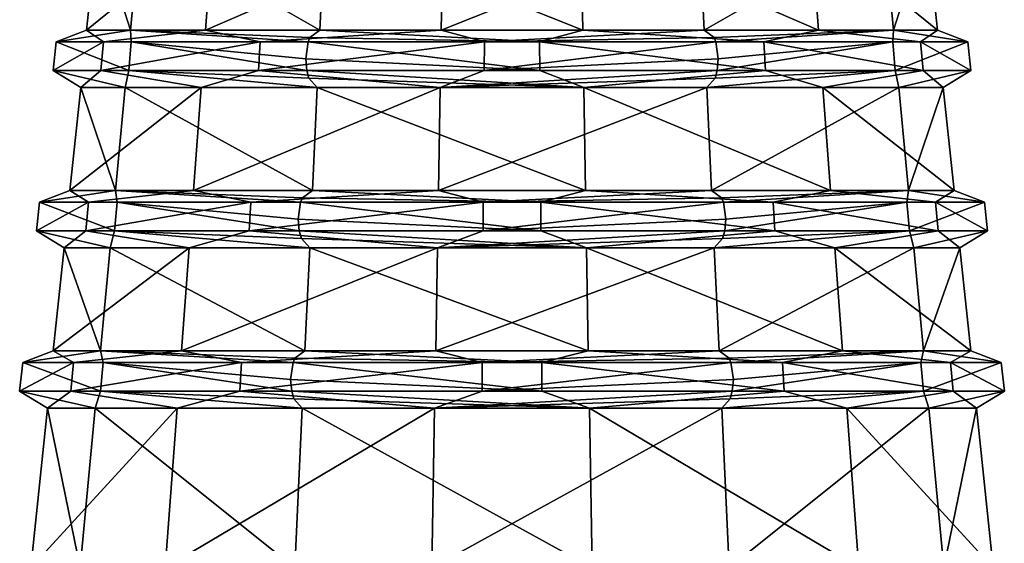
# Model space of a CAD drawing. Header units: millimetres. Extents: x -26 to 124, y -190 to 73.
# Tile 6 of 95: x 72 to 89, y -165 to -156. Entities that reach past the tile are written whole.
import ezdxf

# ---------------------------------------------------------------- set-up
doc = ezdxf.new("R2010")
doc.units = ezdxf.units.MM
doc.header["$LTSCALE"] = 41.718519
for name, color, linetype in [('1318', 7, 'CONTINUOUS'), ('1319', 7, 'CONTINUOUS'), ('1320', 7, 'CONTINUOUS'), ('1321', 7, 'CONTINUOUS'), ('1324', 7, 'CONTINUOUS'), ('1325', 7, 'CONTINUOUS'), ('1326', 7, 'CONTINUOUS'), ('1327', 7, 'CONTINUOUS'), ('1328', 7, 'CONTINUOUS'), ('1329', 7, 'CONTINUOUS'), ('1332', 7, 'CONTINUOUS'), ('1333', 7, 'CONTINUOUS'), ('1334', 7, 'CONTINUOUS'), ('1335', 7, 'CONTINUOUS')]:
    doc.layers.add(name, color=color, linetype=linetype)

msp = doc.modelspace()

# ---------------------------------------------------------------- linework, layer by layer
at = {"layer": '1318', "color": 7, "linetype": 'CONTINUOUS'}
for points in [[(76.454, -165.29, -26.395), (81.649, -165.29, -25.616), (76.585, -162.502, -26.657), (76.454, -165.29, -26.395)], [(76.585, -162.502, -26.657), (81.649, -165.29, -25.616), (81.601, -162.502, -25.905), (76.585, -162.502, -26.657)], [(81.649, -165.29, -25.616), (86.31, -165.29, -28.039), (81.601, -162.502, -25.905), (81.649, -165.29, -25.616)], [(81.601, -162.502, -25.905), (86.31, -165.29, -28.039), (86.101, -162.502, -28.245), (81.601, -162.502, -25.905)], [(84.046, -165.29, -41.605), (83.915, -162.502, -41.343), (87.531, -162.502, -37.786), (84.046, -165.29, -41.605)], [(87.791, -165.29, -37.921), (84.046, -165.29, -41.605), (87.531, -162.502, -37.786), (87.791, -165.29, -37.921)], [(86.31, -165.29, -28.039), (88.656, -165.29, -32.74), (86.101, -162.502, -28.245), (86.31, -165.29, -28.039)], [(86.101, -162.502, -28.245), (88.656, -165.29, -32.74), (88.366, -162.502, -32.783), (86.101, -162.502, -28.245)], [(88.366, -162.502, -32.783), (87.791, -165.29, -37.921), (87.531, -162.502, -37.786), (88.366, -162.502, -32.783)], [(88.656, -165.29, -32.74), (87.791, -165.29, -37.921), (88.366, -162.502, -32.783), (88.656, -165.29, -32.74)]]:
    msp.add_3dface(points, dxfattribs=at)
at = {"layer": '1319', "color": 7, "linetype": 'CONTINUOUS'}
for points in [[(76.632, -161.498, -26.751), (81.583, -161.498, -26.009), (76.716, -159.702, -26.92), (76.632, -161.498, -26.751)], [(76.716, -159.702, -26.92), (81.583, -161.498, -26.009), (81.552, -159.702, -26.195), (76.716, -159.702, -26.92)], [(81.583, -161.498, -26.009), (86.026, -161.498, -28.319), (81.552, -159.702, -26.195), (81.583, -161.498, -26.009)], [(86.026, -161.498, -28.319), (85.891, -159.702, -28.451), (81.552, -159.702, -26.195), (86.026, -161.498, -28.319)], [(83.868, -161.498, -41.249), (83.784, -159.702, -41.08), (87.27, -159.702, -37.65), (83.868, -161.498, -41.249)], [(87.438, -161.498, -37.737), (83.868, -161.498, -41.249), (87.27, -159.702, -37.65), (87.438, -161.498, -37.737)], [(86.026, -161.498, -28.319), (88.262, -161.498, -32.799), (85.891, -159.702, -28.451), (86.026, -161.498, -28.319)], [(88.262, -161.498, -32.799), (88.075, -159.702, -32.827), (85.891, -159.702, -28.451), (88.262, -161.498, -32.799)], [(87.438, -161.498, -37.737), (87.27, -159.702, -37.65), (88.075, -159.702, -32.827), (87.438, -161.498, -37.737)], [(88.262, -161.498, -32.799), (87.438, -161.498, -37.737), (88.075, -159.702, -32.827), (88.262, -161.498, -32.799)]]:
    msp.add_3dface(points, dxfattribs=at)
at = {"layer": '1320', "color": 7, "linetype": 'CONTINUOUS'}
for points in [[(76.763, -158.698, -27.015), (81.535, -158.698, -26.299), (76.847, -156.902, -27.184), (76.763, -158.698, -27.015)], [(76.847, -156.902, -27.184), (81.535, -158.698, -26.299), (81.504, -156.902, -26.485), (76.847, -156.902, -27.184)], [(81.535, -158.698, -26.299), (85.816, -158.698, -28.525), (81.504, -156.902, -26.485), (81.535, -158.698, -26.299)], [(81.504, -156.902, -26.485), (85.816, -158.698, -28.525), (85.681, -156.902, -28.658), (81.504, -156.902, -26.485)], [(87.009, -156.902, -37.515), (83.737, -158.698, -40.985), (83.653, -156.902, -40.816), (87.009, -156.902, -37.515)], [(87.177, -158.698, -37.602), (83.737, -158.698, -40.985), (87.009, -156.902, -37.515), (87.177, -158.698, -37.602)], [(85.816, -158.698, -28.525), (87.971, -158.698, -32.842), (85.681, -156.902, -28.658), (85.816, -158.698, -28.525)], [(85.681, -156.902, -28.658), (87.971, -158.698, -32.842), (87.784, -156.902, -32.87), (85.681, -156.902, -28.658)], [(87.784, -156.902, -32.87), (87.177, -158.698, -37.602), (87.009, -156.902, -37.515), (87.784, -156.902, -32.87)], [(87.971, -158.698, -32.842), (87.177, -158.698, -37.602), (87.784, -156.902, -32.87), (87.971, -158.698, -32.842)]]:
    msp.add_3dface(points, dxfattribs=at)
at = {"layer": '1321', "color": 7, "linetype": 'CONTINUOUS'}
for points in [[(76.895, -155.898, -27.278), (81.486, -155.898, -26.59), (76.979, -154.102, -27.447), (76.895, -155.898, -27.278)], [(76.979, -154.102, -27.447), (81.486, -155.898, -26.59), (81.455, -154.102, -26.776), (76.979, -154.102, -27.447)], [(81.486, -155.898, -26.59), (85.606, -155.898, -28.732), (81.455, -154.102, -26.776), (81.486, -155.898, -26.59)], [(81.455, -154.102, -26.776), (85.606, -155.898, -28.732), (85.472, -154.102, -28.864), (81.455, -154.102, -26.776)], [(86.748, -154.102, -37.379), (83.605, -155.898, -40.722), (83.521, -154.102, -40.553), (86.748, -154.102, -37.379)], [(86.916, -155.898, -37.466), (83.605, -155.898, -40.722), (86.748, -154.102, -37.379), (86.916, -155.898, -37.466)], [(85.606, -155.898, -28.732), (87.68, -155.898, -32.886), (85.472, -154.102, -28.864), (85.606, -155.898, -28.732)], [(85.472, -154.102, -28.864), (87.68, -155.898, -32.886), (87.493, -154.102, -32.914), (85.472, -154.102, -28.864)], [(87.493, -154.102, -32.914), (86.916, -155.898, -37.466), (86.748, -154.102, -37.379), (87.493, -154.102, -32.914)], [(87.68, -155.898, -32.886), (86.916, -155.898, -37.466), (87.493, -154.102, -32.914), (87.68, -155.898, -32.886)]]:
    msp.add_3dface(points, dxfattribs=at)
at = {"layer": '1324', "color": 7, "linetype": 'CONTINUOUS'}
for points in [[(76.457, -161.625, -26.402), (80.769, -161.703, -25.453), (76.632, -161.498, -26.751), (76.457, -161.625, -26.402)], [(76.632, -161.498, -26.751), (80.769, -161.703, -25.453), (81.583, -161.498, -26.009), (76.632, -161.498, -26.751)], [(80.769, -161.703, -25.453), (84.973, -161.703, -26.857), (81.583, -161.498, -26.009), (80.769, -161.703, -25.453)], [(81.583, -161.498, -26.009), (84.973, -161.703, -26.857), (86.026, -161.498, -28.319), (81.583, -161.498, -26.009)], [(83.868, -161.498, -41.249), (87.438, -161.498, -37.737), (84.043, -161.625, -41.598), (83.868, -161.498, -41.249)], [(87.438, -161.498, -37.737), (84.074, -161.703, -41.661), (84.043, -161.625, -41.598), (87.438, -161.498, -37.737)], [(87.393, -161.703, -38.723), (84.074, -161.703, -41.661), (87.438, -161.498, -37.737), (87.393, -161.703, -38.723)], [(84.973, -161.703, -26.857), (87.911, -161.703, -30.176), (86.026, -161.498, -28.319), (84.973, -161.703, -26.857)], [(86.026, -161.498, -28.319), (87.911, -161.703, -30.176), (88.262, -161.498, -32.799), (86.026, -161.498, -28.319)], [(88.797, -161.703, -34.519), (87.393, -161.703, -38.723), (87.438, -161.498, -37.737), (88.797, -161.703, -34.519)], [(88.262, -161.498, -32.799), (88.797, -161.703, -34.519), (87.438, -161.498, -37.737), (88.262, -161.498, -32.799)], [(87.911, -161.703, -30.176), (88.797, -161.703, -34.519), (88.262, -161.498, -32.799), (87.911, -161.703, -30.176)], [(76.426, -161.703, -26.339), (80.769, -161.703, -25.453), (76.457, -161.625, -26.402), (76.426, -161.703, -26.339)], [(76.383, -162, -26.252), (80.772, -162.206, -25.4), (76.426, -161.703, -26.339), (76.383, -162, -26.252)], [(76.426, -161.703, -26.339), (80.772, -162.206, -25.4), (80.769, -161.703, -25.453), (76.426, -161.703, -26.339)], [(80.772, -162.206, -25.4), (85.002, -162.206, -26.814), (80.769, -161.703, -25.453), (80.772, -162.206, -25.4)], [(80.769, -161.703, -25.453), (85.002, -162.206, -26.814), (84.973, -161.703, -26.857), (80.769, -161.703, -25.453)], [(84.074, -161.703, -41.661), (87.393, -161.703, -38.723), (84.117, -162, -41.748), (84.074, -161.703, -41.661)], [(87.436, -162.206, -38.752), (84.098, -162.206, -41.708), (87.393, -161.703, -38.723), (87.436, -162.206, -38.752)], [(87.393, -161.703, -38.723), (84.098, -162.206, -41.708), (84.117, -162, -41.748), (87.393, -161.703, -38.723)], [(85.002, -162.206, -26.814), (87.958, -162.206, -30.152), (84.973, -161.703, -26.857), (85.002, -162.206, -26.814)], [(84.973, -161.703, -26.857), (87.958, -162.206, -30.152), (87.911, -161.703, -30.176), (84.973, -161.703, -26.857)], [(88.797, -161.703, -34.519), (87.436, -162.206, -38.752), (87.393, -161.703, -38.723), (88.797, -161.703, -34.519)], [(88.85, -162.206, -34.522), (87.436, -162.206, -38.752), (88.797, -161.703, -34.519), (88.85, -162.206, -34.522)], [(87.958, -162.206, -30.152), (88.85, -162.206, -34.522), (87.911, -161.703, -30.176), (87.958, -162.206, -30.152)], [(87.911, -161.703, -30.176), (88.85, -162.206, -34.522), (88.797, -161.703, -34.519), (87.911, -161.703, -30.176)], [(76.402, -162.206, -26.292), (80.772, -162.206, -25.4), (76.383, -162, -26.252), (76.402, -162.206, -26.292)], [(76.441, -162.338, -26.368), (81.601, -162.502, -25.905), (76.402, -162.206, -26.292), (76.441, -162.338, -26.368)], [(76.402, -162.206, -26.292), (81.601, -162.502, -25.905), (80.772, -162.206, -25.4), (76.402, -162.206, -26.292)], [(76.585, -162.502, -26.657), (81.601, -162.502, -25.905), (76.441, -162.338, -26.368), (76.585, -162.502, -26.657)], [(80.772, -162.206, -25.4), (81.601, -162.502, -25.905), (85.002, -162.206, -26.814), (80.772, -162.206, -25.4)], [(81.601, -162.502, -25.905), (86.101, -162.502, -28.245), (85.002, -162.206, -26.814), (81.601, -162.502, -25.905)], [(87.531, -162.502, -37.786), (83.915, -162.502, -41.343), (87.436, -162.206, -38.752), (87.531, -162.502, -37.786)], [(87.436, -162.206, -38.752), (83.915, -162.502, -41.343), (84.059, -162.338, -41.632), (87.436, -162.206, -38.752)], [(84.098, -162.206, -41.708), (87.436, -162.206, -38.752), (84.059, -162.338, -41.632), (84.098, -162.206, -41.708)], [(85.002, -162.206, -26.814), (86.101, -162.502, -28.245), (87.958, -162.206, -30.152), (85.002, -162.206, -26.814)], [(86.101, -162.502, -28.245), (88.366, -162.502, -32.783), (87.958, -162.206, -30.152), (86.101, -162.502, -28.245)], [(88.85, -162.206, -34.522), (87.531, -162.502, -37.786), (87.436, -162.206, -38.752), (88.85, -162.206, -34.522)], [(88.366, -162.502, -32.783), (87.531, -162.502, -37.786), (88.85, -162.206, -34.522), (88.366, -162.502, -32.783)], [(87.958, -162.206, -30.152), (88.366, -162.502, -32.783), (88.85, -162.206, -34.522), (87.958, -162.206, -30.152)]]:
    msp.add_3dface(points, dxfattribs=at)
at = {"layer": '1325', "color": 7, "linetype": 'CONTINUOUS'}
for points in [[(72.589, -161.703, -37.824), (71.703, -161.703, -33.481), (72.238, -161.498, -35.201), (72.589, -161.703, -37.824)], [(71.703, -161.703, -33.481), (73.107, -161.703, -29.277), (73.062, -161.498, -30.263), (71.703, -161.703, -33.481)], [(72.238, -161.498, -35.201), (71.703, -161.703, -33.481), (73.062, -161.498, -30.263), (72.238, -161.498, -35.201)], [(74.474, -161.498, -39.681), (72.589, -161.703, -37.824), (72.238, -161.498, -35.201), (74.474, -161.498, -39.681)], [(75.527, -161.703, -41.143), (72.589, -161.703, -37.824), (74.474, -161.498, -39.681), (75.527, -161.703, -41.143)], [(76.426, -161.703, -26.339), (76.457, -161.625, -26.402), (73.062, -161.498, -30.263), (76.426, -161.703, -26.339)], [(73.107, -161.703, -29.277), (76.426, -161.703, -26.339), (73.062, -161.498, -30.263), (73.107, -161.703, -29.277)], [(76.457, -161.625, -26.402), (76.632, -161.498, -26.751), (73.062, -161.498, -30.263), (76.457, -161.625, -26.402)], [(78.917, -161.498, -41.991), (75.527, -161.703, -41.143), (74.474, -161.498, -39.681), (78.917, -161.498, -41.991)], [(79.731, -161.703, -42.547), (75.527, -161.703, -41.143), (78.917, -161.498, -41.991), (79.731, -161.703, -42.547)], [(83.868, -161.498, -41.249), (79.731, -161.703, -42.547), (78.917, -161.498, -41.991), (83.868, -161.498, -41.249)], [(83.868, -161.498, -41.249), (84.043, -161.625, -41.598), (79.731, -161.703, -42.547), (83.868, -161.498, -41.249)], [(84.043, -161.625, -41.598), (84.074, -161.703, -41.661), (79.731, -161.703, -42.547), (84.043, -161.625, -41.598)], [(71.703, -161.703, -33.481), (72.589, -161.703, -37.824), (71.65, -162.206, -33.478), (71.703, -161.703, -33.481)], [(71.65, -162.206, -33.478), (72.589, -161.703, -37.824), (72.542, -162.206, -37.848), (71.65, -162.206, -33.478)], [(73.064, -162.206, -29.248), (71.703, -161.703, -33.481), (71.65, -162.206, -33.478), (73.064, -162.206, -29.248)], [(73.107, -161.703, -29.277), (71.703, -161.703, -33.481), (73.064, -162.206, -29.248), (73.107, -161.703, -29.277)], [(72.589, -161.703, -37.824), (75.527, -161.703, -41.143), (72.542, -162.206, -37.848), (72.589, -161.703, -37.824)], [(72.542, -162.206, -37.848), (75.527, -161.703, -41.143), (75.498, -162.206, -41.186), (72.542, -162.206, -37.848)], [(76.402, -162.206, -26.292), (73.107, -161.703, -29.277), (73.064, -162.206, -29.248), (76.402, -162.206, -26.292)], [(76.402, -162.206, -26.292), (76.383, -162, -26.252), (73.107, -161.703, -29.277), (76.402, -162.206, -26.292)], [(76.383, -162, -26.252), (76.426, -161.703, -26.339), (73.107, -161.703, -29.277), (76.383, -162, -26.252)], [(75.527, -161.703, -41.143), (79.731, -161.703, -42.547), (75.498, -162.206, -41.186), (75.527, -161.703, -41.143)], [(75.498, -162.206, -41.186), (79.731, -161.703, -42.547), (79.728, -162.206, -42.6), (75.498, -162.206, -41.186)], [(84.074, -161.703, -41.661), (84.117, -162, -41.748), (79.728, -162.206, -42.6), (84.074, -161.703, -41.661)], [(79.731, -161.703, -42.547), (84.074, -161.703, -41.661), (79.728, -162.206, -42.6), (79.731, -161.703, -42.547)], [(84.117, -162, -41.748), (84.098, -162.206, -41.708), (79.728, -162.206, -42.6), (84.117, -162, -41.748)], [(73.064, -162.206, -29.248), (71.65, -162.206, -33.478), (72.969, -162.502, -30.214), (73.064, -162.206, -29.248)], [(71.65, -162.206, -33.478), (72.542, -162.206, -37.848), (72.134, -162.502, -35.217), (71.65, -162.206, -33.478)], [(72.969, -162.502, -30.214), (71.65, -162.206, -33.478), (72.134, -162.502, -35.217), (72.969, -162.502, -30.214)], [(72.134, -162.502, -35.217), (72.542, -162.206, -37.848), (74.399, -162.502, -39.755), (72.134, -162.502, -35.217)], [(72.542, -162.206, -37.848), (75.498, -162.206, -41.186), (74.399, -162.502, -39.755), (72.542, -162.206, -37.848)], [(76.585, -162.502, -26.657), (73.064, -162.206, -29.248), (72.969, -162.502, -30.214), (76.585, -162.502, -26.657)], [(76.585, -162.502, -26.657), (76.441, -162.338, -26.368), (73.064, -162.206, -29.248), (76.585, -162.502, -26.657)], [(76.441, -162.338, -26.368), (76.402, -162.206, -26.292), (73.064, -162.206, -29.248), (76.441, -162.338, -26.368)], [(74.399, -162.502, -39.755), (75.498, -162.206, -41.186), (78.899, -162.502, -42.095), (74.399, -162.502, -39.755)], [(75.498, -162.206, -41.186), (79.728, -162.206, -42.6), (78.899, -162.502, -42.095), (75.498, -162.206, -41.186)], [(84.098, -162.206, -41.708), (84.059, -162.338, -41.632), (78.899, -162.502, -42.095), (84.098, -162.206, -41.708)], [(79.728, -162.206, -42.6), (84.098, -162.206, -41.708), (78.899, -162.502, -42.095), (79.728, -162.206, -42.6)], [(84.059, -162.338, -41.632), (83.915, -162.502, -41.343), (78.899, -162.502, -42.095), (84.059, -162.338, -41.632)]]:
    msp.add_3dface(points, dxfattribs=at)
at = {"layer": '1326', "color": 7, "linetype": 'CONTINUOUS'}
for points in [[(72.134, -162.502, -35.217), (74.399, -162.502, -39.755), (71.844, -165.29, -35.26), (72.134, -162.502, -35.217)], [(72.709, -165.29, -30.079), (72.134, -162.502, -35.217), (71.844, -165.29, -35.26), (72.709, -165.29, -30.079)], [(71.844, -165.29, -35.26), (74.399, -162.502, -39.755), (74.19, -165.29, -39.961), (71.844, -165.29, -35.26)], [(72.969, -162.502, -30.214), (72.134, -162.502, -35.217), (72.709, -165.29, -30.079), (72.969, -162.502, -30.214)], [(76.454, -165.29, -26.395), (72.969, -162.502, -30.214), (72.709, -165.29, -30.079), (76.454, -165.29, -26.395)], [(76.454, -165.29, -26.395), (76.585, -162.502, -26.657), (72.969, -162.502, -30.214), (76.454, -165.29, -26.395)], [(74.399, -162.502, -39.755), (78.899, -162.502, -42.095), (74.19, -165.29, -39.961), (74.399, -162.502, -39.755)], [(74.19, -165.29, -39.961), (78.899, -162.502, -42.095), (78.851, -165.29, -42.384), (74.19, -165.29, -39.961)], [(83.915, -162.502, -41.343), (84.046, -165.29, -41.605), (78.851, -165.29, -42.384), (83.915, -162.502, -41.343)], [(78.899, -162.502, -42.095), (83.915, -162.502, -41.343), (78.851, -165.29, -42.384), (78.899, -162.502, -42.095)]]:
    msp.add_3dface(points, dxfattribs=at)
at = {"layer": '1327', "color": 7, "linetype": 'CONTINUOUS'}
for points in [[(74.474, -161.498, -39.681), (72.238, -161.498, -35.201), (74.609, -159.702, -39.549), (74.474, -161.498, -39.681)], [(72.238, -161.498, -35.201), (73.062, -161.498, -30.263), (72.425, -159.702, -35.173), (72.238, -161.498, -35.201)], [(74.609, -159.702, -39.549), (72.238, -161.498, -35.201), (72.425, -159.702, -35.173), (74.609, -159.702, -39.549)], [(72.425, -159.702, -35.173), (73.062, -161.498, -30.263), (73.23, -159.702, -30.35), (72.425, -159.702, -35.173)], [(73.062, -161.498, -30.263), (76.632, -161.498, -26.751), (73.23, -159.702, -30.35), (73.062, -161.498, -30.263)], [(76.632, -161.498, -26.751), (76.716, -159.702, -26.92), (73.23, -159.702, -30.35), (76.632, -161.498, -26.751)], [(78.917, -161.498, -41.991), (74.474, -161.498, -39.681), (78.948, -159.702, -41.805), (78.917, -161.498, -41.991)], [(78.948, -159.702, -41.805), (74.474, -161.498, -39.681), (74.609, -159.702, -39.549), (78.948, -159.702, -41.805)], [(83.868, -161.498, -41.249), (78.917, -161.498, -41.991), (83.784, -159.702, -41.08), (83.868, -161.498, -41.249)], [(83.784, -159.702, -41.08), (78.917, -161.498, -41.991), (78.948, -159.702, -41.805), (83.784, -159.702, -41.08)]]:
    msp.add_3dface(points, dxfattribs=at)
at = {"layer": '1328', "color": 7, "linetype": 'CONTINUOUS'}
for points in [[(74.684, -158.698, -39.475), (72.529, -158.698, -35.158), (74.819, -156.902, -39.342), (74.684, -158.698, -39.475)], [(72.529, -158.698, -35.158), (73.323, -158.698, -30.398), (72.716, -156.902, -35.13), (72.529, -158.698, -35.158)], [(74.819, -156.902, -39.342), (72.529, -158.698, -35.158), (72.716, -156.902, -35.13), (74.819, -156.902, -39.342)], [(72.716, -156.902, -35.13), (73.323, -158.698, -30.398), (73.491, -156.902, -30.485), (72.716, -156.902, -35.13)], [(73.323, -158.698, -30.398), (76.763, -158.698, -27.015), (73.491, -156.902, -30.485), (73.323, -158.698, -30.398)], [(76.763, -158.698, -27.015), (76.847, -156.902, -27.184), (73.491, -156.902, -30.485), (76.763, -158.698, -27.015)], [(78.965, -158.698, -41.701), (74.684, -158.698, -39.475), (78.996, -156.902, -41.515), (78.965, -158.698, -41.701)], [(78.996, -156.902, -41.515), (74.684, -158.698, -39.475), (74.819, -156.902, -39.342), (78.996, -156.902, -41.515)], [(83.737, -158.698, -40.985), (78.965, -158.698, -41.701), (83.653, -156.902, -40.816), (83.737, -158.698, -40.985)], [(83.653, -156.902, -40.816), (78.965, -158.698, -41.701), (78.996, -156.902, -41.515), (83.653, -156.902, -40.816)]]:
    msp.add_3dface(points, dxfattribs=at)
at = {"layer": '1329', "color": 7, "linetype": 'CONTINUOUS'}
for points in [[(74.894, -155.898, -39.268), (72.82, -155.898, -35.114), (75.028, -154.102, -39.136), (74.894, -155.898, -39.268)], [(72.82, -155.898, -35.114), (73.584, -155.898, -30.534), (73.007, -154.102, -35.086), (72.82, -155.898, -35.114)], [(75.028, -154.102, -39.136), (72.82, -155.898, -35.114), (73.007, -154.102, -35.086), (75.028, -154.102, -39.136)], [(73.007, -154.102, -35.086), (73.584, -155.898, -30.534), (73.752, -154.102, -30.621), (73.007, -154.102, -35.086)], [(73.584, -155.898, -30.534), (76.895, -155.898, -27.278), (73.752, -154.102, -30.621), (73.584, -155.898, -30.534)], [(76.895, -155.898, -27.278), (76.979, -154.102, -27.447), (73.752, -154.102, -30.621), (76.895, -155.898, -27.278)], [(79.014, -155.898, -41.41), (74.894, -155.898, -39.268), (79.045, -154.102, -41.224), (79.014, -155.898, -41.41)], [(79.045, -154.102, -41.224), (74.894, -155.898, -39.268), (75.028, -154.102, -39.136), (79.045, -154.102, -41.224)], [(83.605, -155.898, -40.722), (79.014, -155.898, -41.41), (83.521, -154.102, -40.553), (83.605, -155.898, -40.722)], [(83.521, -154.102, -40.553), (79.014, -155.898, -41.41), (79.045, -154.102, -41.224), (83.521, -154.102, -40.553)]]:
    msp.add_3dface(points, dxfattribs=at)
at = {"layer": '1332', "color": 7, "linetype": 'CONTINUOUS'}
for points in [[(72.852, -158.903, -37.693), (71.997, -158.903, -33.499), (72.529, -158.698, -35.158), (72.852, -158.903, -37.693)], [(71.997, -158.903, -33.499), (73.353, -158.903, -29.44), (73.323, -158.698, -30.398), (71.997, -158.903, -33.499)], [(72.529, -158.698, -35.158), (71.997, -158.903, -33.499), (73.323, -158.698, -30.398), (72.529, -158.698, -35.158)], [(74.684, -158.698, -39.475), (72.852, -158.903, -37.693), (72.529, -158.698, -35.158), (74.684, -158.698, -39.475)], [(75.69, -158.903, -40.897), (72.852, -158.903, -37.693), (74.684, -158.698, -39.475), (75.69, -158.903, -40.897)], [(73.353, -158.903, -29.44), (76.557, -158.903, -26.602), (73.323, -158.698, -30.398), (73.353, -158.903, -29.44)], [(73.323, -158.698, -30.398), (76.557, -158.903, -26.602), (76.589, -158.825, -26.665), (73.323, -158.698, -30.398)], [(76.763, -158.698, -27.015), (73.323, -158.698, -30.398), (76.589, -158.825, -26.665), (76.763, -158.698, -27.015)], [(78.965, -158.698, -41.701), (75.69, -158.903, -40.897), (74.684, -158.698, -39.475), (78.965, -158.698, -41.701)], [(79.749, -158.903, -42.253), (75.69, -158.903, -40.897), (78.965, -158.698, -41.701), (79.749, -158.903, -42.253)], [(83.737, -158.698, -40.985), (79.749, -158.903, -42.253), (78.965, -158.698, -41.701), (83.737, -158.698, -40.985)], [(83.911, -158.825, -41.335), (79.749, -158.903, -42.253), (83.737, -158.698, -40.985), (83.911, -158.825, -41.335)], [(72.805, -159.406, -37.716), (71.944, -159.406, -33.496), (72.852, -158.903, -37.693), (72.805, -159.406, -37.716)], [(71.944, -159.406, -33.496), (73.309, -159.406, -29.411), (71.997, -158.903, -33.499), (71.944, -159.406, -33.496)], [(72.852, -158.903, -37.693), (71.944, -159.406, -33.496), (71.997, -158.903, -33.499), (72.852, -158.903, -37.693)], [(71.997, -158.903, -33.499), (73.309, -159.406, -29.411), (73.353, -158.903, -29.44), (71.997, -158.903, -33.499)], [(75.661, -159.406, -40.941), (72.805, -159.406, -37.716), (75.69, -158.903, -40.897), (75.661, -159.406, -40.941)], [(75.69, -158.903, -40.897), (72.805, -159.406, -37.716), (72.852, -158.903, -37.693), (75.69, -158.903, -40.897)], [(73.309, -159.406, -29.411), (76.534, -159.406, -26.555), (73.353, -158.903, -29.44), (73.309, -159.406, -29.411)], [(73.353, -158.903, -29.44), (76.534, -159.406, -26.555), (76.514, -159.2, -26.516), (73.353, -158.903, -29.44)], [(76.557, -158.903, -26.602), (73.353, -158.903, -29.44), (76.514, -159.2, -26.516), (76.557, -158.903, -26.602)], [(79.746, -159.406, -42.306), (75.661, -159.406, -40.941), (79.749, -158.903, -42.253), (79.746, -159.406, -42.306)], [(79.749, -158.903, -42.253), (75.661, -159.406, -40.941), (75.69, -158.903, -40.897), (79.749, -158.903, -42.253)], [(83.986, -159.2, -41.484), (79.746, -159.406, -42.306), (83.943, -158.903, -41.398), (83.986, -159.2, -41.484)], [(83.943, -158.903, -41.398), (79.746, -159.406, -42.306), (79.749, -158.903, -42.253), (83.943, -158.903, -41.398)], [(83.943, -158.903, -41.398), (79.749, -158.903, -42.253), (83.911, -158.825, -41.335), (83.943, -158.903, -41.398)], [(83.966, -159.406, -41.445), (79.746, -159.406, -42.306), (83.986, -159.2, -41.484), (83.966, -159.406, -41.445)], [(72.425, -159.702, -35.173), (73.23, -159.702, -30.35), (71.944, -159.406, -33.496), (72.425, -159.702, -35.173)], [(72.805, -159.406, -37.716), (72.425, -159.702, -35.173), (71.944, -159.406, -33.496), (72.805, -159.406, -37.716)], [(71.944, -159.406, -33.496), (73.23, -159.702, -30.35), (73.309, -159.406, -29.411), (71.944, -159.406, -33.496)], [(74.609, -159.702, -39.549), (72.425, -159.702, -35.173), (72.805, -159.406, -37.716), (74.609, -159.702, -39.549)], [(75.661, -159.406, -40.941), (74.609, -159.702, -39.549), (72.805, -159.406, -37.716), (75.661, -159.406, -40.941)], [(73.23, -159.702, -30.35), (76.716, -159.702, -26.92), (73.309, -159.406, -29.411), (73.23, -159.702, -30.35)], [(73.309, -159.406, -29.411), (76.716, -159.702, -26.92), (76.572, -159.538, -26.632), (73.309, -159.406, -29.411)], [(76.534, -159.406, -26.555), (73.309, -159.406, -29.411), (76.572, -159.538, -26.632), (76.534, -159.406, -26.555)], [(78.948, -159.702, -41.805), (74.609, -159.702, -39.549), (75.661, -159.406, -40.941), (78.948, -159.702, -41.805)], [(79.746, -159.406, -42.306), (78.948, -159.702, -41.805), (75.661, -159.406, -40.941), (79.746, -159.406, -42.306)], [(83.928, -159.538, -41.368), (78.948, -159.702, -41.805), (83.966, -159.406, -41.445), (83.928, -159.538, -41.368)], [(83.966, -159.406, -41.445), (78.948, -159.702, -41.805), (79.746, -159.406, -42.306), (83.966, -159.406, -41.445)], [(83.784, -159.702, -41.08), (78.948, -159.702, -41.805), (83.928, -159.538, -41.368), (83.784, -159.702, -41.08)]]:
    msp.add_3dface(points, dxfattribs=at)
at = {"layer": '1333', "color": 7, "linetype": 'CONTINUOUS'}
for points in [[(76.763, -158.698, -27.015), (76.589, -158.825, -26.665), (80.751, -158.903, -25.747), (76.763, -158.698, -27.015)], [(76.763, -158.698, -27.015), (80.751, -158.903, -25.747), (81.535, -158.698, -26.299), (76.763, -158.698, -27.015)], [(80.751, -158.903, -25.747), (84.81, -158.903, -27.103), (81.535, -158.698, -26.299), (80.751, -158.903, -25.747)], [(81.535, -158.698, -26.299), (84.81, -158.903, -27.103), (85.816, -158.698, -28.525), (81.535, -158.698, -26.299)], [(83.911, -158.825, -41.335), (83.737, -158.698, -40.985), (87.177, -158.698, -37.602), (83.911, -158.825, -41.335)], [(83.943, -158.903, -41.398), (83.911, -158.825, -41.335), (87.177, -158.698, -37.602), (83.943, -158.903, -41.398)], [(87.147, -158.903, -38.56), (83.943, -158.903, -41.398), (87.177, -158.698, -37.602), (87.147, -158.903, -38.56)], [(84.81, -158.903, -27.103), (87.648, -158.903, -30.307), (85.816, -158.698, -28.525), (84.81, -158.903, -27.103)], [(85.816, -158.698, -28.525), (87.648, -158.903, -30.307), (87.971, -158.698, -32.842), (85.816, -158.698, -28.525)], [(88.503, -158.903, -34.501), (87.147, -158.903, -38.56), (87.177, -158.698, -37.602), (88.503, -158.903, -34.501)], [(87.971, -158.698, -32.842), (88.503, -158.903, -34.501), (87.177, -158.698, -37.602), (87.971, -158.698, -32.842)], [(87.648, -158.903, -30.307), (88.503, -158.903, -34.501), (87.971, -158.698, -32.842), (87.648, -158.903, -30.307)], [(76.557, -158.903, -26.602), (76.514, -159.2, -26.516), (80.754, -159.406, -25.694), (76.557, -158.903, -26.602)], [(76.589, -158.825, -26.665), (76.557, -158.903, -26.602), (80.751, -158.903, -25.747), (76.589, -158.825, -26.665)], [(80.751, -158.903, -25.747), (76.557, -158.903, -26.602), (80.754, -159.406, -25.694), (80.751, -158.903, -25.747)], [(84.81, -158.903, -27.103), (80.751, -158.903, -25.747), (84.839, -159.406, -27.059), (84.81, -158.903, -27.103)], [(84.839, -159.406, -27.059), (80.751, -158.903, -25.747), (80.754, -159.406, -25.694), (84.839, -159.406, -27.059)], [(83.986, -159.2, -41.484), (83.943, -158.903, -41.398), (87.147, -158.903, -38.56), (83.986, -159.2, -41.484)], [(83.966, -159.406, -41.445), (83.986, -159.2, -41.484), (87.147, -158.903, -38.56), (83.966, -159.406, -41.445)], [(83.966, -159.406, -41.445), (87.147, -158.903, -38.56), (87.191, -159.406, -38.589), (83.966, -159.406, -41.445)], [(87.648, -158.903, -30.307), (84.81, -158.903, -27.103), (87.695, -159.406, -30.284), (87.648, -158.903, -30.307)], [(87.695, -159.406, -30.284), (84.81, -158.903, -27.103), (84.839, -159.406, -27.059), (87.695, -159.406, -30.284)], [(87.147, -158.903, -38.56), (88.503, -158.903, -34.501), (87.191, -159.406, -38.589), (87.147, -158.903, -38.56)], [(87.191, -159.406, -38.589), (88.503, -158.903, -34.501), (88.556, -159.406, -34.504), (87.191, -159.406, -38.589)], [(88.503, -158.903, -34.501), (87.648, -158.903, -30.307), (88.556, -159.406, -34.504), (88.503, -158.903, -34.501)], [(88.556, -159.406, -34.504), (87.648, -158.903, -30.307), (87.695, -159.406, -30.284), (88.556, -159.406, -34.504)], [(76.514, -159.2, -26.516), (76.534, -159.406, -26.555), (80.754, -159.406, -25.694), (76.514, -159.2, -26.516)], [(76.534, -159.406, -26.555), (76.572, -159.538, -26.632), (81.552, -159.702, -26.195), (76.534, -159.406, -26.555)], [(80.754, -159.406, -25.694), (76.534, -159.406, -26.555), (81.552, -159.702, -26.195), (80.754, -159.406, -25.694)], [(84.839, -159.406, -27.059), (80.754, -159.406, -25.694), (81.552, -159.702, -26.195), (84.839, -159.406, -27.059)], [(85.891, -159.702, -28.451), (84.839, -159.406, -27.059), (81.552, -159.702, -26.195), (85.891, -159.702, -28.451)], [(83.784, -159.702, -41.08), (83.928, -159.538, -41.368), (87.191, -159.406, -38.589), (83.784, -159.702, -41.08)], [(83.784, -159.702, -41.08), (87.191, -159.406, -38.589), (87.27, -159.702, -37.65), (83.784, -159.702, -41.08)], [(83.928, -159.538, -41.368), (83.966, -159.406, -41.445), (87.191, -159.406, -38.589), (83.928, -159.538, -41.368)], [(87.695, -159.406, -30.284), (84.839, -159.406, -27.059), (85.891, -159.702, -28.451), (87.695, -159.406, -30.284)], [(88.075, -159.702, -32.827), (87.695, -159.406, -30.284), (85.891, -159.702, -28.451), (88.075, -159.702, -32.827)], [(87.191, -159.406, -38.589), (88.556, -159.406, -34.504), (87.27, -159.702, -37.65), (87.191, -159.406, -38.589)], [(87.27, -159.702, -37.65), (88.556, -159.406, -34.504), (88.075, -159.702, -32.827), (87.27, -159.702, -37.65)], [(88.556, -159.406, -34.504), (87.695, -159.406, -30.284), (88.075, -159.702, -32.827), (88.556, -159.406, -34.504)], [(76.572, -159.538, -26.632), (76.716, -159.702, -26.92), (81.552, -159.702, -26.195), (76.572, -159.538, -26.632)]]:
    msp.add_3dface(points, dxfattribs=at)
at = {"layer": '1334', "color": 7, "linetype": 'CONTINUOUS'}
for points in [[(73.115, -156.103, -37.561), (72.29, -156.103, -33.517), (72.82, -155.898, -35.114), (73.115, -156.103, -37.561)], [(72.29, -156.103, -33.517), (73.598, -156.103, -29.602), (73.584, -155.898, -30.534), (72.29, -156.103, -33.517)], [(72.82, -155.898, -35.114), (72.29, -156.103, -33.517), (73.584, -155.898, -30.534), (72.82, -155.898, -35.114)], [(74.894, -155.898, -39.268), (73.115, -156.103, -37.561), (72.82, -155.898, -35.114), (74.894, -155.898, -39.268)], [(75.852, -156.103, -40.652), (73.115, -156.103, -37.561), (74.894, -155.898, -39.268), (75.852, -156.103, -40.652)], [(73.598, -156.103, -29.602), (76.689, -156.103, -26.865), (73.584, -155.898, -30.534), (73.598, -156.103, -29.602)], [(73.584, -155.898, -30.534), (76.689, -156.103, -26.865), (76.72, -156.025, -26.929), (73.584, -155.898, -30.534)], [(76.895, -155.898, -27.278), (73.584, -155.898, -30.534), (76.72, -156.025, -26.929), (76.895, -155.898, -27.278)], [(79.014, -155.898, -41.41), (75.852, -156.103, -40.652), (74.894, -155.898, -39.268), (79.014, -155.898, -41.41)], [(79.767, -156.103, -41.96), (75.852, -156.103, -40.652), (79.014, -155.898, -41.41), (79.767, -156.103, -41.96)], [(83.605, -155.898, -40.722), (79.767, -156.103, -41.96), (79.014, -155.898, -41.41), (83.605, -155.898, -40.722)], [(83.78, -156.025, -41.071), (79.767, -156.103, -41.96), (83.605, -155.898, -40.722), (83.78, -156.025, -41.071)], [(73.068, -156.606, -37.585), (72.238, -156.606, -33.514), (73.115, -156.103, -37.561), (73.068, -156.606, -37.585)], [(72.238, -156.606, -33.514), (73.555, -156.606, -29.573), (72.29, -156.103, -33.517), (72.238, -156.606, -33.514)], [(73.115, -156.103, -37.561), (72.238, -156.606, -33.514), (72.29, -156.103, -33.517), (73.115, -156.103, -37.561)], [(72.29, -156.103, -33.517), (73.555, -156.606, -29.573), (73.598, -156.103, -29.602), (72.29, -156.103, -33.517)], [(75.823, -156.606, -40.695), (73.068, -156.606, -37.585), (75.852, -156.103, -40.652), (75.823, -156.606, -40.695)], [(75.852, -156.103, -40.652), (73.068, -156.606, -37.585), (73.115, -156.103, -37.561), (75.852, -156.103, -40.652)], [(73.555, -156.606, -29.573), (76.665, -156.606, -26.818), (73.598, -156.103, -29.602), (73.555, -156.606, -29.573)], [(73.598, -156.103, -29.602), (76.665, -156.606, -26.818), (76.646, -156.4, -26.779), (73.598, -156.103, -29.602)], [(76.689, -156.103, -26.865), (73.598, -156.103, -29.602), (76.646, -156.4, -26.779), (76.689, -156.103, -26.865)], [(79.764, -156.606, -42.012), (75.823, -156.606, -40.695), (79.767, -156.103, -41.96), (79.764, -156.606, -42.012)], [(79.767, -156.103, -41.96), (75.823, -156.606, -40.695), (75.852, -156.103, -40.652), (79.767, -156.103, -41.96)], [(83.854, -156.4, -41.221), (79.764, -156.606, -42.012), (83.811, -156.103, -41.135), (83.854, -156.4, -41.221)], [(83.811, -156.103, -41.135), (79.764, -156.606, -42.012), (79.767, -156.103, -41.96), (83.811, -156.103, -41.135)], [(83.811, -156.103, -41.135), (79.767, -156.103, -41.96), (83.78, -156.025, -41.071), (83.811, -156.103, -41.135)], [(83.835, -156.606, -41.182), (79.764, -156.606, -42.012), (83.854, -156.4, -41.221), (83.835, -156.606, -41.182)], [(72.716, -156.902, -35.13), (73.491, -156.902, -30.485), (72.238, -156.606, -33.514), (72.716, -156.902, -35.13)], [(73.068, -156.606, -37.585), (72.716, -156.902, -35.13), (72.238, -156.606, -33.514), (73.068, -156.606, -37.585)], [(72.238, -156.606, -33.514), (73.491, -156.902, -30.485), (73.555, -156.606, -29.573), (72.238, -156.606, -33.514)], [(74.819, -156.902, -39.342), (72.716, -156.902, -35.13), (73.068, -156.606, -37.585), (74.819, -156.902, -39.342)], [(75.823, -156.606, -40.695), (74.819, -156.902, -39.342), (73.068, -156.606, -37.585), (75.823, -156.606, -40.695)], [(73.491, -156.902, -30.485), (76.847, -156.902, -27.184), (73.555, -156.606, -29.573), (73.491, -156.902, -30.485)], [(73.555, -156.606, -29.573), (76.847, -156.902, -27.184), (76.703, -156.738, -26.895), (73.555, -156.606, -29.573)], [(76.665, -156.606, -26.818), (73.555, -156.606, -29.573), (76.703, -156.738, -26.895), (76.665, -156.606, -26.818)], [(78.996, -156.902, -41.515), (74.819, -156.902, -39.342), (75.823, -156.606, -40.695), (78.996, -156.902, -41.515)], [(79.764, -156.606, -42.012), (78.996, -156.902, -41.515), (75.823, -156.606, -40.695), (79.764, -156.606, -42.012)], [(83.797, -156.738, -41.105), (78.996, -156.902, -41.515), (83.835, -156.606, -41.182), (83.797, -156.738, -41.105)], [(83.835, -156.606, -41.182), (78.996, -156.902, -41.515), (79.764, -156.606, -42.012), (83.835, -156.606, -41.182)], [(83.653, -156.902, -40.816), (78.996, -156.902, -41.515), (83.797, -156.738, -41.105), (83.653, -156.902, -40.816)]]:
    msp.add_3dface(points, dxfattribs=at)
at = {"layer": '1335', "color": 7, "linetype": 'CONTINUOUS'}
for points in [[(76.895, -155.898, -27.278), (76.72, -156.025, -26.929), (80.733, -156.103, -26.04), (76.895, -155.898, -27.278)], [(76.895, -155.898, -27.278), (80.733, -156.103, -26.04), (81.486, -155.898, -26.59), (76.895, -155.898, -27.278)], [(80.733, -156.103, -26.04), (84.648, -156.103, -27.348), (81.486, -155.898, -26.59), (80.733, -156.103, -26.04)], [(81.486, -155.898, -26.59), (84.648, -156.103, -27.348), (85.606, -155.898, -28.732), (81.486, -155.898, -26.59)], [(83.78, -156.025, -41.071), (83.605, -155.898, -40.722), (86.916, -155.898, -37.466), (83.78, -156.025, -41.071)], [(83.811, -156.103, -41.135), (83.78, -156.025, -41.071), (86.916, -155.898, -37.466), (83.811, -156.103, -41.135)], [(86.902, -156.103, -38.398), (83.811, -156.103, -41.135), (86.916, -155.898, -37.466), (86.902, -156.103, -38.398)], [(84.648, -156.103, -27.348), (87.385, -156.103, -30.439), (85.606, -155.898, -28.732), (84.648, -156.103, -27.348)], [(85.606, -155.898, -28.732), (87.385, -156.103, -30.439), (87.68, -155.898, -32.886), (85.606, -155.898, -28.732)], [(88.21, -156.103, -34.483), (86.902, -156.103, -38.398), (86.916, -155.898, -37.466), (88.21, -156.103, -34.483)], [(87.68, -155.898, -32.886), (88.21, -156.103, -34.483), (86.916, -155.898, -37.466), (87.68, -155.898, -32.886)], [(87.385, -156.103, -30.439), (88.21, -156.103, -34.483), (87.68, -155.898, -32.886), (87.385, -156.103, -30.439)], [(76.689, -156.103, -26.865), (76.646, -156.4, -26.779), (80.736, -156.606, -25.988), (76.689, -156.103, -26.865)], [(76.72, -156.025, -26.929), (76.689, -156.103, -26.865), (80.733, -156.103, -26.04), (76.72, -156.025, -26.929)], [(80.733, -156.103, -26.04), (76.689, -156.103, -26.865), (80.736, -156.606, -25.988), (80.733, -156.103, -26.04)], [(84.648, -156.103, -27.348), (80.733, -156.103, -26.04), (84.677, -156.606, -27.305), (84.648, -156.103, -27.348)], [(84.677, -156.606, -27.305), (80.733, -156.103, -26.04), (80.736, -156.606, -25.988), (84.677, -156.606, -27.305)], [(83.854, -156.4, -41.221), (83.811, -156.103, -41.135), (86.902, -156.103, -38.398), (83.854, -156.4, -41.221)], [(83.835, -156.606, -41.182), (83.854, -156.4, -41.221), (86.902, -156.103, -38.398), (83.835, -156.606, -41.182)], [(83.835, -156.606, -41.182), (86.902, -156.103, -38.398), (86.945, -156.606, -38.427), (83.835, -156.606, -41.182)], [(87.385, -156.103, -30.439), (84.648, -156.103, -27.348), (87.432, -156.606, -30.415), (87.385, -156.103, -30.439)], [(87.432, -156.606, -30.415), (84.648, -156.103, -27.348), (84.677, -156.606, -27.305), (87.432, -156.606, -30.415)], [(86.902, -156.103, -38.398), (88.21, -156.103, -34.483), (86.945, -156.606, -38.427), (86.902, -156.103, -38.398)], [(86.945, -156.606, -38.427), (88.21, -156.103, -34.483), (88.262, -156.606, -34.486), (86.945, -156.606, -38.427)], [(88.21, -156.103, -34.483), (87.385, -156.103, -30.439), (88.262, -156.606, -34.486), (88.21, -156.103, -34.483)], [(88.262, -156.606, -34.486), (87.385, -156.103, -30.439), (87.432, -156.606, -30.415), (88.262, -156.606, -34.486)], [(76.646, -156.4, -26.779), (76.665, -156.606, -26.818), (80.736, -156.606, -25.988), (76.646, -156.4, -26.779)], [(81.504, -156.902, -26.485), (76.665, -156.606, -26.818), (76.703, -156.738, -26.895), (81.504, -156.902, -26.485)], [(76.665, -156.606, -26.818), (81.504, -156.902, -26.485), (80.736, -156.606, -25.988), (76.665, -156.606, -26.818)], [(81.504, -156.902, -26.485), (84.677, -156.606, -27.305), (80.736, -156.606, -25.988), (81.504, -156.902, -26.485)], [(81.504, -156.902, -26.485), (85.681, -156.902, -28.658), (84.677, -156.606, -27.305), (81.504, -156.902, -26.485)], [(87.009, -156.902, -37.515), (83.653, -156.902, -40.816), (86.945, -156.606, -38.427), (87.009, -156.902, -37.515)], [(83.653, -156.902, -40.816), (83.797, -156.738, -41.105), (86.945, -156.606, -38.427), (83.653, -156.902, -40.816)], [(83.797, -156.738, -41.105), (83.835, -156.606, -41.182), (86.945, -156.606, -38.427), (83.797, -156.738, -41.105)], [(85.681, -156.902, -28.658), (87.432, -156.606, -30.415), (84.677, -156.606, -27.305), (85.681, -156.902, -28.658)], [(85.681, -156.902, -28.658), (87.784, -156.902, -32.87), (87.432, -156.606, -30.415), (85.681, -156.902, -28.658)], [(87.009, -156.902, -37.515), (86.945, -156.606, -38.427), (88.262, -156.606, -34.486), (87.009, -156.902, -37.515)], [(87.784, -156.902, -32.87), (87.009, -156.902, -37.515), (88.262, -156.606, -34.486), (87.784, -156.902, -32.87)], [(87.784, -156.902, -32.87), (88.262, -156.606, -34.486), (87.432, -156.606, -30.415), (87.784, -156.902, -32.87)], [(76.847, -156.902, -27.184), (81.504, -156.902, -26.485), (76.703, -156.738, -26.895), (76.847, -156.902, -27.184)]]:
    msp.add_3dface(points, dxfattribs=at)

doc.saveas('drawing.dxf')
